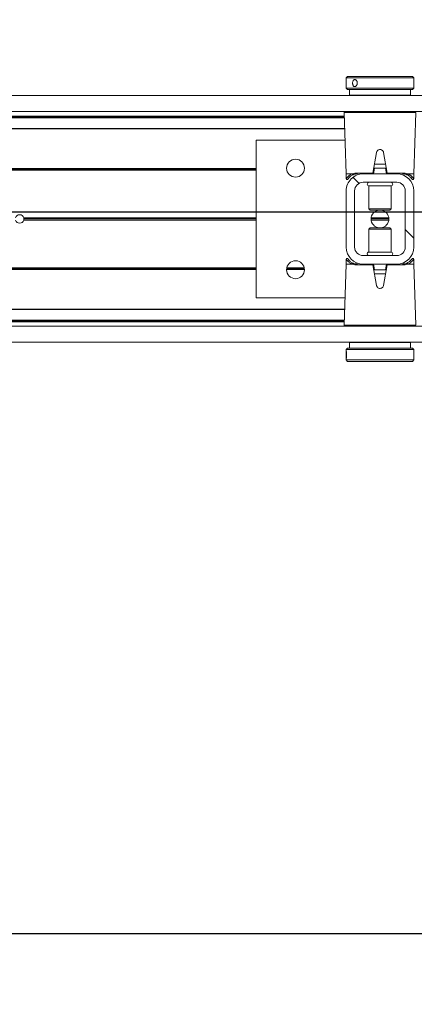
# Model space of a CAD drawing. Header units: feet. Extents: x 0 to 152726, y 0 to 59505.
# Tile 44 of 85: x 152361.468 to 152362.198, y 59279.416 to 59281.235. Entities that reach past the tile are written whole.
import ezdxf
from ezdxf import colors
from ezdxf.entities.mleader import LeaderData, LeaderLine
from ezdxf.math import Vec2, Vec3

# ---------------------------------------------------------------- set-up
doc = ezdxf.new("R2010")
doc.units = ezdxf.units.FT
doc.header["$LTSCALE"] = 0.1
doc.header["$MEASUREMENT"] = 0
doc.layers.add('BR_P_Rail_Object', color=251, linetype='Continuous', lineweight=30)
doc.layers.add('SC_Scratch7', color=252, linetype='Continuous', lineweight=0)
doc.layers.add('L-ANNO-NOTE', color=30, linetype='Continuous')
doc.styles.add('Arial', font='arial.ttf')

# ---------------------------------------------------------------- blocks, each defined once
blk = doc.blocks.new('HIGH ST SCREENWALL_2 PANEL PLAN_6')
at = {"layer": 'SC_Scratch7', "lineweight": 0, "extrusion": (0, 0, -1)}
h = blk.add_hatch(dxfattribs=at)
h.set_pattern_fill('ANSI32', color=256, scale=0.01, style=0, pattern_type=2)
h.set_pattern_definition([(135.001858, (13.82850665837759, -14.04061870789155), (0.2651559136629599, 0.2651731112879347), []), (135.001858, (13.65173031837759, -14.04062443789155), (0.2651559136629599, 0.2651731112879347), [])])
h.paths.add_polyline_path([(6.403655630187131, 0.08409236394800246), (6.403659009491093, -0.020074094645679, -0.4142135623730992), (6.372410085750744, -0.05132504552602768), (6.309910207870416, -0.05132707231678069, -0.414213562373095), (6.278659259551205, -0.02007814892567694), (6.278655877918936, 0.08408830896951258, -0.414213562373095), (6.309904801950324, 0.1153392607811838), (6.372404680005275, 0.1153412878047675, -0.414213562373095)])
h.paths.add_polyline_path([(6.294284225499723, -0.02007764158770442, 0.414213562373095), (6.309909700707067, -0.03570210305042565), (6.37240957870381, -0.03570007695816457, 0.414213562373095), (6.388034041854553, -0.02007460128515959), (6.388030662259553, 0.08409185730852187, 0.4142135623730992), (6.372405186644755, 0.09971631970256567), (6.309905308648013, 0.0997142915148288, 0.414213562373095), (6.294280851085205, 0.0840888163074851)])
at = {"layer": 'SC_Scratch7', "lineweight": 0}
for p, q in [((-6.403648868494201, 0.2925335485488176), (-6.403648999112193, 0.2885353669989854)), ((-6.401148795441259, 0.2950334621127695), (-6.403648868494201, 0.2925335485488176)), ((-6.403648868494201, 0.2925335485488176), (-6.27864912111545, 0.292529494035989)), ((-6.401148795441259, 0.2950334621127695), (-6.281149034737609, 0.2950295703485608)), ((-6.27864912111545, 0.292529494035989), (-6.281149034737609, 0.2950295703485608)), ((-6.278649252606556, 0.288464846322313), (-6.27864912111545, 0.292529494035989)), ((-6.403649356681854, 0.2774941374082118), (-6.403649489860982, 0.2734194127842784)), ((-6.403649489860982, 0.2734194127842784), (-6.401149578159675, 0.2709193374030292)), ((-6.403649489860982, 0.2734194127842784), (-6.278649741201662, 0.2734153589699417)), ((-6.403648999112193, 0.2885353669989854), (-6.403649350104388, 0.2776911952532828)), ((-6.281149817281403, 0.270915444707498), (-6.278649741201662, 0.2734153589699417)), ((-6.278649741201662, 0.2734153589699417), (-6.278649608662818, 0.2774898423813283)), ((-6.278649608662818, 0.2774898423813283), (-6.278649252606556, 0.288464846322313)), ((-8.3359377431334, 0.2595713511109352), (-4.346362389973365, 0.2594419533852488)), ((-6.401149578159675, 0.2709193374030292), (-6.281149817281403, 0.270915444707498)), ((-6.39739958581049, 0.2709192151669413), (-6.39739992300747, 0.260502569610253)), ((-6.284900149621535, 0.2604989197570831), (-6.39739992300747, 0.260502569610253)), ((-6.356775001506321, 0.2605012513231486), (-6.356775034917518, 0.2595071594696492)), ((-6.325525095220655, 0.2595061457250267), (-6.325525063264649, 0.2605002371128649)), ((-6.284900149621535, 0.2604989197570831), (-6.284899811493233, 0.2709155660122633)), ((-8.335938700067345, 0.2300714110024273), (-4.346363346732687, 0.2299420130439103)), ((-8.179689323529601, 0.2204799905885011), (-6.407156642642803, 0.2204225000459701)), ((-8.17842053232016, 0.2222122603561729), (-6.407217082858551, 0.2221548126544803)), ((-6.407096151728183, 0.2186886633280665), (-8.164064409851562, 0.2187456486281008)), ((-6.407124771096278, 0.2195088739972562), (-8.164064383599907, 0.2195658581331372)), ((-6.407437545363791, 0.2284739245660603), (-6.403490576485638, 0.1153422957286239)), ((-6.341151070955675, 0.2284717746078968), (-6.407437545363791, 0.2284739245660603)), ((-6.274864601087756, 0.2284696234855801), (-6.341151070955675, 0.2284717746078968)), ((-6.278818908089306, 0.1153382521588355), (-6.274864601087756, 0.2284696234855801)), ((-6.406397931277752, 0.1986755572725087), (-8.164065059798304, 0.1987325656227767)), ((-6.406426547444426, 0.1994957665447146), (-8.164065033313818, 0.1995527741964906)), ((-6.570318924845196, 0.1778475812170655), (-6.570328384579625, -0.1138185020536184)), ((-6.405671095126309, 0.177842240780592), (-6.570318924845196, 0.1778475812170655)), ((-6.347715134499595, 0.1547104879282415), (-6.35437919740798, 0.116923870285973)), ((-6.327930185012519, 0.1169230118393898), (-6.33459180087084, 0.1547100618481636)), ((-6.330777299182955, 0.1330728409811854), (-6.351531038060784, 0.1330735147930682)), ((-6.570320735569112, 0.1220143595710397), (-7.666881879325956, 0.1220499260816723)), ((-6.570320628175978, 0.1253476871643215), (-7.666825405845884, 0.1253832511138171)), ((-6.570320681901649, 0.1236810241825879), (-7.666673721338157, 0.1237165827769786)), ((-6.480867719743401, 0.1253447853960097), (-6.513940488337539, 0.1253458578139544)), ((-6.480994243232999, 0.1236781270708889), (-6.513814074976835, 0.1236791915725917)), ((-6.481293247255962, 0.1220114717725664), (-6.513515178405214, 0.1220125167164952)), ((-6.403490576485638, 0.1153422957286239), (-6.403490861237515, 0.1065799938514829)), ((-6.403490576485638, 0.1153422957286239), (-6.392603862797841, 0.1153419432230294)), ((-6.383945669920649, 0.1169248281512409), (-6.35437919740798, 0.116923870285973)), ((-6.309904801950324, 0.1153392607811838), (-6.372404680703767, 0.1153412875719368)), ((-6.351155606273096, 0.1257572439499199), (-6.352992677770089, 0.115340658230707)), ((-6.352094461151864, 0.1257572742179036), (-6.351155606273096, 0.1257572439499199)), ((-6.331153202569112, 0.1257565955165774), (-6.351155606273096, 0.1257572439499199)), ((-6.329316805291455, 0.1153398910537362), (-6.331153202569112, 0.1257565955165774)), ((-6.331153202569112, 0.1257565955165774), (-6.330214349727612, 0.1257565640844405)), ((-6.327930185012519, 0.1169230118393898), (-6.298363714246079, 0.1169220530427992)), ((-6.289705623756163, 0.1153386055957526), (-6.278818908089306, 0.1153382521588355)), ((-6.278819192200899, 0.1065759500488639), (-6.278818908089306, 0.1153382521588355)), ((-6.399535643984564, 0.1069223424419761), (-6.398932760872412, 0.1076428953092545)), ((-6.309905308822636, 0.09971429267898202), (-6.372405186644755, 0.09971631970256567)), ((-6.361572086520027, 0.09315430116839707), (-6.361573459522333, 0.05083811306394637)), ((-6.361556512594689, 0.09315430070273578), (-6.361572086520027, 0.09315430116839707)), ((-6.320738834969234, 0.09315297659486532), (-6.361556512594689, 0.09315430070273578)), ((-6.320740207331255, 0.05083678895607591), (-6.320738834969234, 0.09315297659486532)), ((-6.403655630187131, 0.08409236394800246), (-6.40365900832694, -0.02007409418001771)), ((-6.388030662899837, 0.08409185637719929), (-6.388034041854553, -0.02007460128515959)), ((-6.294284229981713, -0.02007764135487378), (-6.294280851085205, 0.0840888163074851)), ((-6.278659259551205, -0.02007814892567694), (-6.278655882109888, 0.08408830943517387)), ((-6.361573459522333, 0.05083811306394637), (-6.359201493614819, 0.04846599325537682)), ((-6.361557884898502, 0.05083811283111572), (-6.361573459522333, 0.05083811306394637)), ((-6.320740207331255, 0.05083678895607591), (-6.361557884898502, 0.05083811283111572)), ((-6.359187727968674, 0.04846599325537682), (-6.359201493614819, 0.04846599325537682)), ((-6.323112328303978, 0.04846482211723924), (-6.359187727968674, 0.04846599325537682)), ((-6.323112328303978, 0.04846482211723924), (-6.320740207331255, 0.05083678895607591)), ((-6.57032372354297, 0.02988995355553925), (-7.000304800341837, 0.02990389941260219)), ((-6.570323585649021, 0.0341391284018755), (-7.000304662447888, 0.03415307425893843)), ((-6.570323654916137, 0.03201454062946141), (-7.000010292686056, 0.03202847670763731)), ((-6.324615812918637, 0.03200657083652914), (-6.357699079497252, 0.03200764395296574)), ((-6.324752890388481, 0.02988198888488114), (-6.357562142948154, 0.02988305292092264)), ((-6.324752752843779, 0.0341311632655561), (-6.357562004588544, 0.0341322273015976)), ((-6.36157468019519, 0.01317742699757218), (-6.36157605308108, -0.02913876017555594)), ((-6.359202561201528, 0.01554939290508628), (-6.36157468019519, 0.01317742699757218)), ((-6.36157468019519, 0.01317742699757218), (-6.320741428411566, 0.01317610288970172)), ((-6.359202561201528, 0.01554939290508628), (-6.32311339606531, 0.01554822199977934)), ((-6.320741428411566, 0.01317610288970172), (-6.32311339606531, 0.01554822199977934)), ((-6.320742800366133, -0.0291400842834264), (-6.320741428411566, 0.01317610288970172)), ((-6.372409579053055, -0.03570007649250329), (-6.309909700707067, -0.03570210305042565)), ((-6.36157605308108, -0.02913876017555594), (-6.320742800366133, -0.0291400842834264)), ((-6.403495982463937, -0.05132403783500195), (-6.407450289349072, -0.1644554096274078)), ((-6.403495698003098, -0.04256173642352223), (-6.403495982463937, -0.05132403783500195)), ((-6.392609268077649, -0.05132439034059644), (-6.403495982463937, -0.05132403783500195)), ((-6.35438470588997, -0.05290879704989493), (-6.383951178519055, -0.05290783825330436)), ((-6.372410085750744, -0.05132504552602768), (-6.309910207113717, -0.05132707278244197)), ((-6.347723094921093, -0.09069584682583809), (-6.35438470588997, -0.05290879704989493)), ((-6.352998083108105, -0.05132567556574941), (-6.351161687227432, -0.06174238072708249)), ((-6.327935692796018, -0.05290965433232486), (-6.334599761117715, -0.09069627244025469)), ((-6.331159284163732, -0.061743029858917), (-6.329322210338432, -0.05132644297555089)), ((-6.298369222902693, -0.05291061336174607), (-6.327935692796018, -0.05290965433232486)), ((-6.278824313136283, -0.05132808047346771), (-6.289711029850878, -0.05132772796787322)), ((-6.282779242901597, -0.04290812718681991), (-6.283382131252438, -0.04362868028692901)), ((-6.278824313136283, -0.05132808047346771), (-6.278824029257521, -0.04256577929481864)), ((-6.274877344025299, -0.1644597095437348), (-6.278824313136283, -0.05132808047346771)), ((-6.57032657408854, -0.05798527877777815), (-7.666887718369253, -0.05794971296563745)), ((-6.570326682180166, -0.06131860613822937), (-7.666831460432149, -0.06128304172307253)), ((-6.570326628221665, -0.05965194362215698), (-7.666679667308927, -0.05961638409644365)), ((-6.351161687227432, -0.06174238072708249), (-6.352100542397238, -0.06174235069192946)), ((-6.351537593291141, -0.06905862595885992), (-6.33078385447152, -0.06905929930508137)), ((-6.351161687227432, -0.06174238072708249), (-6.331159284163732, -0.061743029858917)), ((-6.330220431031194, -0.06174306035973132), (-6.331159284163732, -0.061743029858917)), ((-6.570328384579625, -0.1138185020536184), (-6.405680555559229, -0.1138238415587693)), ((-6.406432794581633, -0.1353451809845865), (-8.16407589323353, -0.135288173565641)), ((-6.406408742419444, -0.1346571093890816), (-8.164075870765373, -0.1346001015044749)), ((-8.179701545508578, -0.1563465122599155), (-6.407168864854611, -0.1564040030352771)), ((-8.178432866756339, -0.1580788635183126), (-6.407229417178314, -0.1581363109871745)), ((-6.407136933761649, -0.1554903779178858), (-8.164076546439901, -0.1554333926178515)), ((-6.407112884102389, -0.1548023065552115), (-8.164076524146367, -0.154745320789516)), ((-8.335951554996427, -0.1662611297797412), (-4.346376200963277, -0.1663905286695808)), ((-6.407450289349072, -0.1644554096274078), (-6.274877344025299, -0.1644597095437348)), ((-6.276516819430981, -0.1661573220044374), (-6.405810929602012, -0.1661531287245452)), ((-6.356788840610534, -0.1661547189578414), (-6.356788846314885, -0.1663253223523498)), ((-6.325538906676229, -0.1663263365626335), (-6.325538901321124, -0.1661557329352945)), ((-8.335952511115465, -0.1957610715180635), (-4.346377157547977, -0.1958904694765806)), ((-6.397414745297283, -0.1964847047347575), (-6.397415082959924, -0.2069013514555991)), ((-6.397414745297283, -0.1964847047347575), (-6.284914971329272, -0.1964883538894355)), ((-6.356789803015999, -0.1958252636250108), (-6.356789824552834, -0.1964860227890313)), ((-6.325539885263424, -0.1964870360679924), (-6.325539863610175, -0.195826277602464)), ((-6.284915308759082, -0.2069049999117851), (-6.284914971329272, -0.1964883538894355)), ((-6.403665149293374, -0.2094011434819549), (-6.403665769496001, -0.2285152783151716)), ((-6.401165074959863, -0.2069012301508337), (-6.403665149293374, -0.2094011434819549)), ((-6.387773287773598, -0.209401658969), (-6.403665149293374, -0.2094011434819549)), ((-6.385908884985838, -0.2069017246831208), (-6.401165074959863, -0.2069012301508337)), ((-6.278665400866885, -0.2094051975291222), (-6.387773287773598, -0.209401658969)), ((-6.281165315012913, -0.2069051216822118), (-6.385908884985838, -0.2069017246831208)), ((-6.278665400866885, -0.2094051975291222), (-6.281165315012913, -0.2069051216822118)), ((-6.278666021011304, -0.2285193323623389), (-6.278665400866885, -0.2094051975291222)), ((-6.403665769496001, -0.2285152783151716), (-6.401165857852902, -0.2310153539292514)), ((-6.387773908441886, -0.2285157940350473), (-6.403665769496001, -0.2285152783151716)), ((-6.385909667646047, -0.2310158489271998), (-6.401165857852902, -0.2310153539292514)), ((-6.278666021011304, -0.2285193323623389), (-6.387773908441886, -0.2285157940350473)), ((-6.281166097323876, -0.2310192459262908), (-6.385909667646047, -0.2310158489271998)), ((-6.281166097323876, -0.2310192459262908), (-6.278666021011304, -0.2285193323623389))]:
    blk.add_line(p, q, dxfattribs=at)
at = {"layer": 'SC_Scratch7', "lineweight": 0, "extrusion": (0, 0, -1)}
for centre, radius in [((6.497404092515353, 0.1257619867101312), 0.01654163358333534), ((6.497410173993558, -0.06173763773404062), 0.01654163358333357)]:
    blk.add_circle(centre, radius, dxfattribs=at)
at = {"layer": 'SC_Scratch7', "lineweight": 0}
for centre, radius, start, end in [((-6.405798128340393, 0.228531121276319), 0.001640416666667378, 115.734717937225, 181.9981416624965), ((-6.372405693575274, 0.08409135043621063), 0.03124993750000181, 89.9981416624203, 179.9981416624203), ((-6.38251940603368, 0.1167468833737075), 0.001437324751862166, 172.888278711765, 257.8741882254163), ((-6.309905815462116, 0.0840893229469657), 0.03124993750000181, 359.9981416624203, 89.9981416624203), ((-6.299789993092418, 0.1167441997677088), 0.001437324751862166, 282.1220950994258, 7.108004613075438), ((-6.372405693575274, 0.08409135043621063), 0.01562496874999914, 89.9981416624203, 179.9981416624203), ((-6.361571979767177, 0.09643513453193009), 0.003280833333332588, 89.99814166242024, 269.9981416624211), ((-6.320738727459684, 0.09643380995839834), 0.003280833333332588, 269.9981416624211, 89.99814166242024), ((-6.309905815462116, 0.0840893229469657), 0.0156249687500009, 359.9981416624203, 89.9981416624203), ((-7.007822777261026, 0.03202873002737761), 0.0078124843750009, 15.7783413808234, 164.2179419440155), ((-6.341157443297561, 0.03200710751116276), 0.01654163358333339, 95.75174432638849, 264.2445389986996), ((-6.341157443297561, 0.03200710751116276), 0.01654163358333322, 275.7517443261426, 84.24453899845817), ((-7.007822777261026, 0.03202873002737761), 0.0078124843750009, 195.7783413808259, 344.217941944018), ((-7.007822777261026, 0.03202873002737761), 0.007812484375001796, 344.217941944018, 359.9981416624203), ((-7.007822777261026, 0.03202873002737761), 0.007812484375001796, 359.9981416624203, 15.7783413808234), ((-6.372409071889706, -0.02007510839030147), 0.03124993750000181, 179.9981416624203, 269.9981416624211), ((-6.372409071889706, -0.02007510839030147), 0.01562496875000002, 179.9981416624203, 269.9981416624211), ((-6.361576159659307, -0.03241959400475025), 0.00328083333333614, 89.99814166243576, 269.9981416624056), ((-6.320742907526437, -0.03242091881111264), 0.00328083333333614, 269.9981416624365, 89.99814166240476), ((-6.309909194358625, -0.02007713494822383), 0.03124993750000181, 269.9981416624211, 359.9981416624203), ((-6.309909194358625, -0.02007713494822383), 0.0156249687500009, 269.9981416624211, 359.9981416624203), ((-6.382524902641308, -0.0527299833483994), 0.00143732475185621, 102.1220950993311, 187.1080046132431), ((-6.299795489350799, -0.05273266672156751), 0.001437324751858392, 352.8882787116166, 77.8741882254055), ((-6.405810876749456, -0.1645127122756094), 0.00164041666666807, 177.9981416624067, 269.9981416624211)]:
    blk.add_arc(centre, radius, start, end, dxfattribs=at)
for points, knots in [([(-6.403568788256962, 0.2829764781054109), (-6.403572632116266, 0.2837063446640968), (-6.403580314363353, 0.2851659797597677), (-6.403627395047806, 0.2871101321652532), (-6.403658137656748, 0.2885934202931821), (-6.403633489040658, 0.2894459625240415), (-6.403527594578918, 0.2895684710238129), (-6.403349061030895, 0.2889520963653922), (-6.403138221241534, 0.2876678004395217), (-6.402954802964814, 0.2858533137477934), (-6.402857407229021, 0.2837120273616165), (-6.402878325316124, 0.2814922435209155), (-6.403009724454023, 0.2794431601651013), (-6.403209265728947, 0.2777872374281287), (-6.403416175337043, 0.2767111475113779), (-6.403573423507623, 0.2763418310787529), (-6.403650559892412, 0.2767182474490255), (-6.403652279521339, 0.2777939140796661), (-6.403611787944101, 0.2794518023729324), (-6.403574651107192, 0.2812811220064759), (-6.403570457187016, 0.2824946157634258), (-6.403568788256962, 0.2829764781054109)], [0, 0, 0, 0, 0.05349003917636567, 0.1069730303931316, 0.1606387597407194, 0.2144249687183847, 0.2680134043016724, 0.3213959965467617, 0.3748823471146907, 0.428621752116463, 0.4823711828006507, 0.5358682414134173, 0.5892453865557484, 0.642821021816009, 0.6966044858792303, 0.7502816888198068, 0.8037058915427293, 0.857123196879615, 0.9107890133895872, 0.9645754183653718, 1, 1, 1, 1]), ([(-6.278656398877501, 0.2774898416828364), (-6.278654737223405, 0.2776106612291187), (-6.278648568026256, 0.2780594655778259), (-6.278689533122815, 0.2794668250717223), (-6.278726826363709, 0.2814907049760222), (-6.278733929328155, 0.2837263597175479), (-6.27870360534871, 0.2858388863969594), (-6.278657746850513, 0.2875301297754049), (-6.27865550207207, 0.2881909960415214), (-6.278654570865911, 0.2884648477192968)], [0, 0, 0, 0, 0.06072773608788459, 0.2255858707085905, 0.390818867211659, 0.5554446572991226, 0.7194280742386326, 0.8837361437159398, 1, 1, 1, 1]), ([(-6.33459180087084, 0.1547100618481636), (-6.3347948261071, 0.1554359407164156), (-6.335200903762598, 0.1568878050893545), (-6.336679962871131, 0.1586527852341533), (-6.338612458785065, 0.1598525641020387), (-6.340843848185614, 0.1603359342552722), (-6.343094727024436, 0.1600580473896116), (-6.345126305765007, 0.1590586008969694), (-6.346714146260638, 0.1574442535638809), (-6.34747414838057, 0.1558697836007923), (-6.34767084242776, 0.1549235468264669), (-6.347715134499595, 0.1547104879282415)], [0, 0, 0, 0, 0.1209405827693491, 0.2418986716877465, 0.3631789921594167, 0.4839141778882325, 0.6036428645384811, 0.7231756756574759, 0.8435617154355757, 0.9647756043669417, 1, 1, 1, 1]), ([(-6.403413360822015, 0.1065783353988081), (-6.403438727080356, 0.10654167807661), (-6.403782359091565, 0.1060450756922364), (-6.402468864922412, 0.1081005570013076), (-6.399618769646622, 0.1112171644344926), (-6.39602245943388, 0.1138677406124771), (-6.393333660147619, 0.1150272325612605), (-6.392603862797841, 0.1153419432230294)], [0, 0, 0, 0, 0.02419217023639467, 0.3277420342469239, 0.606783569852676, 0.8932725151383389, 1, 1, 1, 1]), ([(-6.39056883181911, 0.1138477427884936), (-6.391250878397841, 0.1135474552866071), (-6.393679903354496, 0.1124780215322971), (-6.396951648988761, 0.1100133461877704), (-6.39954080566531, 0.1071082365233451), (-6.400725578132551, 0.105200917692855), (-6.400405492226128, 0.1056764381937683), (-6.400376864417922, 0.1057189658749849)], [0, 0, 0, 0, 0.1078427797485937, 0.3840685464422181, 0.6668848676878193, 0.9702082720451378, 1, 1, 1, 1]), ([(-6.392603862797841, 0.1153419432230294), (-6.392595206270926, 0.1153417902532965), (-6.392580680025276, 0.1153415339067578), (-6.392562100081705, 0.115339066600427), (-6.392549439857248, 0.1153358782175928), (-6.392539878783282, 0.1153318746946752), (-6.392533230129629, 0.1153274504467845), (-6.392529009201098, 0.1153220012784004), (-6.392527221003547, 0.1153181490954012), (-6.392526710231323, 0.1153155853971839), (-6.392526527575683, 0.1153146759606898)], [0, 0, 0, 0, 0.3215596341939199, 0.5397412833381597, 0.6888517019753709, 0.79191255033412, 0.9005355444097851, 0.9440219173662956, 0.9801240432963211, 1, 1, 1, 1]), ([(-6.392526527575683, 0.1153146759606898), (-6.39250311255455, 0.115323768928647), (-6.392192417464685, 0.1154444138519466), (-6.389706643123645, 0.1163686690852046), (-6.386644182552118, 0.1166643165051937), (-6.383945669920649, 0.1169248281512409)], [0, 0, 0, 0, 0.009594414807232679, 0.1272952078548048, 1, 1, 1, 1]), ([(-6.392526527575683, 0.1153146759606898), (-6.392483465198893, 0.1151354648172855), (-6.392397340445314, 0.1147770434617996), (-6.392090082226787, 0.1143079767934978), (-6.391690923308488, 0.1139583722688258), (-6.391231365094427, 0.1137676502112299), (-6.390892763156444, 0.1137615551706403), (-6.390677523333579, 0.1138085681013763), (-6.39061053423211, 0.11383271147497), (-6.39056883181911, 0.1138477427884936)], [0, 0, 0, 0, 0.1824633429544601, 0.3649266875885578, 0.5473901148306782, 0.7298544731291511, 0.9123202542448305, 0.9454189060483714, 1, 1, 1, 1]), ([(-6.382821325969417, 0.1153416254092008), (-6.385267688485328, 0.1150999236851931), (-6.38807475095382, 0.1148225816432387), (-6.390284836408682, 0.1139587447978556), (-6.39056883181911, 0.1138477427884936)], [0, 0, 0, 0, 0.8715029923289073, 1, 1, 1, 1]), ([(-6.35437919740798, 0.116923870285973), (-6.354412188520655, 0.1167367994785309), (-6.354478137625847, 0.1163628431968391), (-6.354563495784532, 0.1158788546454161), (-6.354626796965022, 0.1155199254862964), (-6.354655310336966, 0.1153582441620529), (-6.354657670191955, 0.1153448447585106), (-6.354658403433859, 0.1153407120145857)], [0, 0, 0, 0, 0.2211044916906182, 0.4419883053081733, 0.6682230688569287, 0.8976805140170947, 1, 1, 1, 1]), ([(-6.352094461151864, 0.1257572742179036), (-6.352198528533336, 0.1257620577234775), (-6.352407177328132, 0.1257716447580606), (-6.352609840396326, 0.1258829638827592), (-6.352705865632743, 0.1260797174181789), (-6.352714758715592, 0.1263307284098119), (-6.352683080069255, 0.1265312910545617), (-6.352668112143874, 0.1266260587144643)], [0, 0, 0, 0, 0.2090964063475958, 0.4192230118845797, 0.614313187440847, 0.8177607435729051, 1, 1, 1, 1]), ([(-6.329640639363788, 0.1266253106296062), (-6.329620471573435, 0.1264917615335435), (-6.329579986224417, 0.1262236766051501), (-6.329641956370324, 0.1259404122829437), (-6.329838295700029, 0.1257934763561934), (-6.330051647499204, 0.1257588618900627), (-6.330182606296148, 0.1257570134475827), (-6.330214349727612, 0.1257565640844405)], [0, 0, 0, 0, 0.2596090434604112, 0.5211299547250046, 0.7440978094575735, 0.9379679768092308, 1, 1, 1, 1]), ([(-6.327651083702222, 0.1153398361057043), (-6.327654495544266, 0.1153591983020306), (-6.327661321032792, 0.1153979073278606), (-6.327713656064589, 0.115694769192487), (-6.32779069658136, 0.1161317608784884), (-6.327868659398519, 0.1165740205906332), (-6.327916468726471, 0.116845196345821), (-6.327930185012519, 0.1169230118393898)], [0, 0, 0, 0, 0.2253311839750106, 0.4504917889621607, 0.6794496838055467, 0.9080175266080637, 1, 1, 1, 1]), ([(-6.291740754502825, 0.1138445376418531), (-6.292024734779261, 0.1139555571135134), (-6.294234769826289, 0.1148195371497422), (-6.297041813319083, 0.1150970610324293), (-6.299488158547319, 0.1153389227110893)], [0, 0, 0, 0, 0.1284970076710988, 1, 1, 1, 1]), ([(-6.298363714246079, 0.1169220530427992), (-6.295665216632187, 0.116661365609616), (-6.292602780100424, 0.1163655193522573), (-6.290117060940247, 0.1154411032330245), (-6.28980637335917, 0.1153204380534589), (-6.289782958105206, 0.1153113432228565)], [0, 0, 0, 0, 0.8727047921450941, 0.9904055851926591, 1, 1, 1, 1]), ([(-6.289782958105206, 0.1153113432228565), (-6.289826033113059, 0.11513213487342), (-6.289912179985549, 0.1147737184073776), (-6.290219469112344, 0.1143046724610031), (-6.290618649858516, 0.1139550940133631), (-6.291078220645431, 0.1137644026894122), (-6.291416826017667, 0.1137583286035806), (-6.291632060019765, 0.1138053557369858), (-6.291699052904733, 0.1138295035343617), (-6.291740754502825, 0.1138445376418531)], [0, 0, 0, 0, 0.1824633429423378, 0.3649266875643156, 0.5473901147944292, 0.7298544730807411, 0.9123202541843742, 0.9454189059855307, 1, 1, 1, 1]), ([(-6.282897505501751, 0.1070951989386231), (-6.282426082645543, 0.1064074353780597), (-6.28145741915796, 0.1049942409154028), (-6.282298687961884, 0.1063706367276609), (-6.284313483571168, 0.1088959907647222), (-6.28721349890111, 0.1116084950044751), (-6.290190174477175, 0.1130786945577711), (-6.291740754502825, 0.1138445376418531)], [0, 0, 0, 0, 0.216466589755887, 0.4447885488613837, 0.6224134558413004, 0.8033112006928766, 1, 1, 1, 1]), ([(-6.289782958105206, 0.1153113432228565), (-6.289782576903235, 0.1153129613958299), (-6.289781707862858, 0.1153166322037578), (-6.289778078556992, 0.1153221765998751), (-6.289766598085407, 0.1153315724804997), (-6.289741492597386, 0.1153374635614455), (-6.289719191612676, 0.1153381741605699), (-6.289705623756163, 0.1153386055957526)], [0, 0, 0, 0, 0.03580645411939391, 0.08120784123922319, 0.1683558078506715, 0.4940119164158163, 1, 1, 1, 1]), ([(-6.289705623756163, 0.1153386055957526), (-6.288013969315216, 0.1145189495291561), (-6.284789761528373, 0.1129567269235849), (-6.281602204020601, 0.1100966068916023), (-6.279292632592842, 0.1072535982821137), (-6.279034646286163, 0.1068109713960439), (-6.27889670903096, 0.106574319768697)], [0, 0, 0, 0, 0.2571529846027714, 0.490121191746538, 0.7273915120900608, 1, 1, 1, 1]), ([(-6.403475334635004, 0.1065780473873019), (-6.403480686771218, 0.1064649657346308), (-6.403494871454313, 0.106165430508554), (-6.403328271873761, 0.1056881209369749), (-6.402974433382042, 0.1052231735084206), (-6.402476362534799, 0.1049141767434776), (-6.401949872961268, 0.1048040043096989), (-6.401491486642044, 0.1048486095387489), (-6.4011344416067, 0.104977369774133), (-6.400868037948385, 0.1051430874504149), (-6.400686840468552, 0.1053038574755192), (-6.400578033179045, 0.1054292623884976), (-6.400528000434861, 0.1054954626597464), (-6.400502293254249, 0.1055315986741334), (-6.400480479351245, 0.1055637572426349), (-6.400455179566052, 0.1056029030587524), (-6.400426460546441, 0.1056501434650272), (-6.40027981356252, 0.105873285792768), (-6.399973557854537, 0.1064075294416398), (-6.399451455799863, 0.1070398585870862), (-6.399365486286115, 0.1071439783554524)], [0, 0, 0, 0, 0.02130453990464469, 0.05643219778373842, 0.0926456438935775, 0.1300030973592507, 0.164520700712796, 0.1924100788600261, 0.2159615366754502, 0.2356471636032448, 0.2513168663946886, 0.2619547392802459, 0.2675243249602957, 0.2724181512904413, 0.2795765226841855, 0.2941373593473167, 0.340066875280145, 0.5236046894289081, 0.9215570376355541, 1, 1, 1, 1]), ([(-6.282906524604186, 0.1070875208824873), (-6.282686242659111, 0.1067990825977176), (-6.282098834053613, 0.1060299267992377), (-6.281926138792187, 0.1057082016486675), (-6.281852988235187, 0.1055976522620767), (-6.281838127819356, 0.1055709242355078), (-6.281782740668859, 0.1054922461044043), (-6.281718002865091, 0.1054072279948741), (-6.281575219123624, 0.1052494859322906), (-6.281315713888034, 0.1050456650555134), (-6.280883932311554, 0.10484614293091), (-6.280314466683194, 0.1047903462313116), (-6.279721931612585, 0.1049575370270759), (-6.279258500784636, 0.1053002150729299), (-6.278966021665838, 0.1057290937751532), (-6.278839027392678, 0.1061435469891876), (-6.278806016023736, 0.1064261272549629), (-6.278825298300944, 0.1065632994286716), (-6.278828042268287, 0.1065828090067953)], [0, 0, 0, 0, 0.239494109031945, 0.6386401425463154, 0.690387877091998, 0.7194794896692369, 0.7258785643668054, 0.7320686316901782, 0.746010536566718, 0.7666494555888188, 0.7961242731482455, 0.8367373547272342, 0.8745890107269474, 0.912743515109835, 0.945910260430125, 0.9731441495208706, 0.9961802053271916, 1, 1, 1, 1]), ([(-6.399408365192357, -0.04307330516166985), (-6.399628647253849, -0.04278486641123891), (-6.400216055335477, -0.04201571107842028), (-6.400388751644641, -0.04169398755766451), (-6.400461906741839, -0.04158343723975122), (-6.40047676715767, -0.0415567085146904), (-6.400532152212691, -0.04147803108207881), (-6.400596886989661, -0.04139301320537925), (-6.400739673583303, -0.04123527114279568), (-6.400999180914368, -0.04103144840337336), (-6.401430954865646, -0.04083192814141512), (-6.402000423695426, -0.0407761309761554), (-6.402592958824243, -0.04094332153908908), (-6.403056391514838, -0.04128599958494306), (-6.40334887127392, -0.041714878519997), (-6.403475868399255, -0.04212933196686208), (-6.403508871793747, -0.04241191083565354), (-6.403489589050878, -0.04254908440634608), (-6.403486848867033, -0.0425685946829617)], [0, 0, 0, 0, 0.239494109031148, 0.6386401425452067, 0.6903878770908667, 0.7194794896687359, 0.7258785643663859, 0.7320686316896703, 0.746010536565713, 0.7666494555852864, 0.7961242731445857, 0.8367373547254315, 0.8745890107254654, 0.9127435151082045, 0.9459102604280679, 0.9731441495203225, 0.9961802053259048, 1, 1, 1, 1]), ([(-6.392609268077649, -0.05132439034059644), (-6.394300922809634, -0.05050473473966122), (-6.397525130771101, -0.04894251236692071), (-6.400712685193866, -0.04608239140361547), (-6.40302225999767, -0.04323938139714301), (-6.403280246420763, -0.04279675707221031), (-6.40341817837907, -0.0425601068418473)], [0, 0, 0, 0, 0.2571529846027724, 0.4901211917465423, 0.7273915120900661, 1, 1, 1, 1]), ([(-6.399417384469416, -0.04308098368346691), (-6.399888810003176, -0.04239322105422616), (-6.400857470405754, -0.0409800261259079), (-6.400016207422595, -0.04235642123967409), (-6.398001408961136, -0.04488177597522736), (-6.395101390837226, -0.04759427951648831), (-6.392124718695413, -0.04906447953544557), (-6.390574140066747, -0.04983032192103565)], [0, 0, 0, 0, 0.2164665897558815, 0.4447885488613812, 0.6224134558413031, 0.8033112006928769, 1, 1, 1, 1]), ([(-6.39253193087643, -0.05129712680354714), (-6.39253231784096, -0.05129874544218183), (-6.392533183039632, -0.0513024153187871), (-6.392536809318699, -0.05130795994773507), (-6.392548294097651, -0.0513173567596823), (-6.392573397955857, -0.0513232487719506), (-6.392595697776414, -0.05132395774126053), (-6.392609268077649, -0.05132439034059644)], [0, 0, 0, 0, 0.03580645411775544, 0.08120784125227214, 0.1683558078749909, 0.4940119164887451, 1, 1, 1, 1]), ([(-6.39253193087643, -0.05129712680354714), (-6.392488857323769, -0.05111791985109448), (-6.39240270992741, -0.0507595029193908), (-6.392095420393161, -0.05029045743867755), (-6.391696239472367, -0.04994087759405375), (-6.391236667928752, -0.04975018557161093), (-6.390898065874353, -0.0497441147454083), (-6.39068283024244, -0.04979114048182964), (-6.390615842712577, -0.04981528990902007), (-6.390574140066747, -0.04983032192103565)], [0, 0, 0, 0, 0.1824633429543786, 0.3649266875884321, 0.5473901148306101, 0.729854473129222, 0.9123202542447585, 0.9454189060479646, 1, 1, 1, 1]), ([(-6.383951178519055, -0.05290783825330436), (-6.386649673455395, -0.05264715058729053), (-6.389712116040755, -0.05235130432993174), (-6.392197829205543, -0.05142688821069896), (-6.392508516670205, -0.05130622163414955), (-6.39253193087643, -0.05129712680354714)], [0, 0, 0, 0, 0.8727047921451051, 0.9904055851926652, 1, 1, 1, 1]), ([(-6.390574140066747, -0.04983032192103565), (-6.390290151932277, -0.04994134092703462), (-6.38808012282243, -0.05080532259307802), (-6.385273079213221, -0.05108284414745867), (-6.382826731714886, -0.05132470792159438)], [0, 0, 0, 0, 0.1284970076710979, 1, 1, 1, 1]), ([(-6.354663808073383, -0.05132562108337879), (-6.354660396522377, -0.0513449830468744), (-6.354653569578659, -0.05138369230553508), (-6.354601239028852, -0.0516805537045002), (-6.354524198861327, -0.05211754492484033), (-6.354446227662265, -0.05255980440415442), (-6.354398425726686, -0.05283098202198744), (-6.35438470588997, -0.05290879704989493)], [0, 0, 0, 0, 0.2253311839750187, 0.4504917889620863, 0.6794496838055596, 0.9080175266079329, 1, 1, 1, 1]), ([(-6.327935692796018, -0.05290965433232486), (-6.327902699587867, -0.05272258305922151), (-6.327836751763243, -0.052348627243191), (-6.327751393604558, -0.05186464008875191), (-6.327688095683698, -0.05150570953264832), (-6.327659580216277, -0.05134402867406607), (-6.327657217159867, -0.05133062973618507), (-6.327656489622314, -0.05132649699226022)], [0, 0, 0, 0, 0.221104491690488, 0.441988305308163, 0.6682230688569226, 0.8976805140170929, 1, 1, 1, 1]), ([(-6.29949356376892, -0.05132741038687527), (-6.297047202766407, -0.0510857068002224), (-6.294240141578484, -0.05080836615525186), (-6.292030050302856, -0.04994452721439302), (-6.291746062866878, -0.04983352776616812)], [0, 0, 0, 0, 0.8715029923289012, 1, 1, 1, 1]), ([(-6.289788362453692, -0.05130045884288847), (-6.289811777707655, -0.05130955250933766), (-6.290122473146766, -0.05143019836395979), (-6.292608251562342, -0.0523544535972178), (-6.295670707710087, -0.05265010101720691), (-6.298369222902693, -0.05291061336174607)], [0, 0, 0, 0, 0.009594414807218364, 0.1272952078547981, 1, 1, 1, 1]), ([(-6.291746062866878, -0.04983352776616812), (-6.291064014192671, -0.04953324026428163), (-6.288634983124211, -0.04846380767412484), (-6.285363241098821, -0.04599913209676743), (-6.282774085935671, -0.04309402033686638), (-6.281589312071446, -0.04118670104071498), (-6.281909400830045, -0.0416622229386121), (-6.281938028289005, -0.04170475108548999)], [0, 0, 0, 0, 0.107842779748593, 0.3840685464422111, 0.666884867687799, 0.9702082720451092, 1, 1, 1, 1]), ([(-6.289788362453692, -0.05130045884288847), (-6.289831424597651, -0.05112124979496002), (-6.28991754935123, -0.0507628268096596), (-6.290224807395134, -0.05029376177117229), (-6.290623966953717, -0.0499441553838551), (-6.291083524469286, -0.04975343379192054), (-6.29142212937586, -0.04974734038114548), (-6.291637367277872, -0.04979435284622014), (-6.291704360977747, -0.0498184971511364), (-6.291746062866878, -0.04983352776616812)], [0, 0, 0, 0, 0.1824633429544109, 0.3649266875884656, 0.5473901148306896, 0.7298544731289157, 0.9123202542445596, 0.9454189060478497, 1, 1, 1, 1]), ([(-6.289711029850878, -0.05132772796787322), (-6.289719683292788, -0.05132757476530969), (-6.289734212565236, -0.05132731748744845), (-6.289752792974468, -0.05132485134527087), (-6.289765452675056, -0.05132166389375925), (-6.289775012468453, -0.05131765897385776), (-6.289781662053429, -0.05131323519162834), (-6.289785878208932, -0.05130778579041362), (-6.289787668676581, -0.05130393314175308), (-6.289788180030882, -0.05130137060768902), (-6.289788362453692, -0.05130045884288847)], [0, 0, 0, 0, 0.3215596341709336, 0.5397412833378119, 0.6888517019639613, 0.7919125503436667, 0.9005355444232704, 0.9440219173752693, 0.9801240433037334, 1, 1, 1, 1]), ([(-6.278901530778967, -0.04256411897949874), (-6.278876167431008, -0.04252746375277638), (-6.278532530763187, -0.04203085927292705), (-6.279846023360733, -0.04408634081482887), (-6.282696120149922, -0.04720294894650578), (-6.286292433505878, -0.04985352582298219), (-6.288981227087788, -0.0510130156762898), (-6.289711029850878, -0.05132772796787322)], [0, 0, 0, 0, 0.02419217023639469, 0.3277420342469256, 0.6067835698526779, 0.8932725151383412, 1, 1, 1, 1]), ([(-6.278839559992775, -0.04256383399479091), (-6.278834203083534, -0.04245075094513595), (-6.278820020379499, -0.04215121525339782), (-6.278986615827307, -0.04167390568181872), (-6.279340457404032, -0.04120895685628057), (-6.279838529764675, -0.04089996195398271), (-6.280365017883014, -0.04078978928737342), (-6.280823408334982, -0.0408343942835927), (-6.281180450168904, -0.0409631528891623), (-6.281446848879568, -0.0411288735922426), (-6.281628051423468, -0.04128964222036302), (-6.281736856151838, -0.04141504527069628), (-6.281786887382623, -0.04148124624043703), (-6.281812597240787, -0.04151738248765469), (-6.281834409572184, -0.04154954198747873), (-6.281859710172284, -0.0415886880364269), (-6.281888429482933, -0.04163592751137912), (-6.282035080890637, -0.04185906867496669), (-6.282341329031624, -0.04239331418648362), (-6.282863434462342, -0.04302564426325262), (-6.282949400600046, -0.0431297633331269)], [0, 0, 0, 0, 0.02130453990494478, 0.05643219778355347, 0.09264564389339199, 0.1300030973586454, 0.1645207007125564, 0.1924100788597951, 0.215961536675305, 0.2356471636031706, 0.2513168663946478, 0.2619547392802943, 0.2675243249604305, 0.2724181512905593, 0.279576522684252, 0.2941373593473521, 0.3400668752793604, 0.5236046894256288, 0.9215570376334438, 1, 1, 1, 1]), ([(-6.352674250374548, -0.0626110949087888), (-6.352694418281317, -0.06247754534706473), (-6.352734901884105, -0.06220945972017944), (-6.352672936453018, -0.06192619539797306), (-6.352476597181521, -0.06177926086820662), (-6.352263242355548, -0.06174464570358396), (-6.352132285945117, -0.06174279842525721), (-6.352100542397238, -0.06174235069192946)], [0, 0, 0, 0, 0.2596090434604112, 0.5211299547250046, 0.7440978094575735, 0.9379679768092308, 1, 1, 1, 1]), ([(-6.330220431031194, -0.06174306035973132), (-6.330116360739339, -0.06174784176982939), (-6.32990771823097, -0.06175742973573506), (-6.329705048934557, -0.06186874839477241), (-6.329609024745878, -0.06206550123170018), (-6.329600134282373, -0.06231651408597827), (-6.329631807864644, -0.06251707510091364), (-6.329646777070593, -0.06261184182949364)], [0, 0, 0, 0, 0.2090964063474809, 0.41922301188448, 0.614313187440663, 0.8177607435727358, 1, 1, 1, 1]), ([(-6.334599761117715, -0.09069627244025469), (-6.334802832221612, -0.0914221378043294), (-6.335209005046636, -0.09287397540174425), (-6.336688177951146, -0.09463886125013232), (-6.338620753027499, -0.09583851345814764), (-6.340852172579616, -0.09632173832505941), (-6.34310303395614, -0.0960437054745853), (-6.345134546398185, -0.09504412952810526), (-6.346722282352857, -0.09342967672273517), (-6.347482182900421, -0.0918551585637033), (-6.347678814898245, -0.09090890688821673), (-6.347723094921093, -0.09069584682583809)], [0, 0, 0, 0, 0.1209405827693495, 0.2418986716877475, 0.3631789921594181, 0.4839141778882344, 0.6036428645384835, 0.7231756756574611, 0.843561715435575, 0.9647756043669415, 1, 1, 1, 1]), ([(-6.387773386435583, -0.2124483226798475), (-6.387281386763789, -0.2125199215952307), (-6.386297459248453, -0.2126631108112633), (-6.384922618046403, -0.2137786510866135), (-6.3838454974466, -0.2154245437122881), (-6.38321315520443, -0.217485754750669), (-6.383121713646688, -0.2197070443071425), (-6.38358065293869, -0.2218397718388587), (-6.384521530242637, -0.2236500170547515), (-6.38581573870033, -0.2249379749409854), (-6.387290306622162, -0.2255528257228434), (-6.388758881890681, -0.2254245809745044), (-6.390060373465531, -0.2245733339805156), (-6.391073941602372, -0.2230929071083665), (-6.391714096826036, -0.2211434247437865), (-6.391930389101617, -0.2189470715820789), (-6.39170971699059, -0.2167584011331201), (-6.391069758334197, -0.2148153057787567), (-6.39005420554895, -0.2133439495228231), (-6.388894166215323, -0.2125602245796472), (-6.388091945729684, -0.212480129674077), (-6.387773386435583, -0.2124483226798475)], [0, 0, 0, 0, 0.05349092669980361, 0.1069749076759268, 0.1606395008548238, 0.2144261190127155, 0.2680150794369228, 0.3213949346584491, 0.3748804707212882, 0.4286210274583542, 0.4823693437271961, 0.5358670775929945, 0.5892470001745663, 0.6428222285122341, 0.696605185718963, 0.7502835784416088, 0.8037058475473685, 0.8571211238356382, 0.9107880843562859, 0.964574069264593, 1, 1, 1, 1])]:
    blk.add_open_spline(points, degree=3, knots=knots, dxfattribs=at)
blk = doc.blocks.new('Bridge plan')
at = {"layer": 'BR_P_Rail_Object', "lineweight": -3}
for p, q in [((1828195.652751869, 711482.1428165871), (1828078.811847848, 711482.1428165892)), ((1828195.652751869, 711480.8094832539), (1828078.811847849, 711480.8094832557))]:
    blk.add_line(p, q, dxfattribs=at)
at = {"layer": 'SC_Scratch7', "lineweight": -3, "extrusion": (0, 0, -1), "rotation": 180.0002309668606}
blk.add_blockref('HIGH ST SCREENWALL_2 PANEL PLAN_6', (-1828107.53864141, 711482.1623847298), dxfattribs=at)
blk = doc.blocks.new('Trellis Base')
blk.add_blockref('Bridge plan', (-1675739.0632623, -652201.2630976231))
at = {"layer": 'L-ANNO-NOTE'}
ml = blk.add_multileader_mtext('Standard', dxfattribs=at)
ml.set_content('W. LIVINGSTON AVENUE', color=11, style='Arial')
ml.set_leader_properties()
ml.build(insert=Vec2(0, 0))
ml.multileader.update_dxf_attribs({"has_dogleg": 0, "dogleg_length": 0.36, "arrow_head_size": 1.25, "scale": 10})
ctx = ml.context
ctx.base_point, ctx.scale, ctx.char_height, ctx.arrow_head_size, ctx.landing_gap_size, ctx.plane_origin, ctx.plane_x_axis, ctx.plane_y_axis = Vec3(152493.4333448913, 59387.86988106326), 10, 1.25, 1.25, 0.5, Vec3(152496.4817137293, 59382.31385021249), Vec3(0.2347390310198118, 0.9720584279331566), Vec3(-0.9720584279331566, 0.2347390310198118)
notes = []
notes.append((ctx, [(0, (0, 0, 0), (0, 0), (1, 0), 1, [])]))
ctx.mtext.insert, ctx.mtext.text_direction, ctx.mtext.rotation, ctx.mtext.flow_direction = Vec3(152492.9328174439, 59388.50512407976), Vec3(0.2347390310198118, 0.9720584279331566), 1.333846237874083, 5
ml = blk.add_multileader_mtext('Standard', dxfattribs=at)
ml.set_content('S. FRONT STREET', color=11, style='Arial')
ml.set_leader_properties()
ml.build(insert=Vec2(0, 0))
ml.multileader.update_dxf_attribs({"has_dogleg": 0, "dogleg_length": 0.36, "arrow_head_size": 1.25, "scale": 10})
ctx = ml.context
ctx.base_point, ctx.scale, ctx.char_height, ctx.arrow_head_size, ctx.landing_gap_size, ctx.plane_origin = Vec3(152391.6984540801, 59316.60244546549), 10, 1.25, 1.25, 0.5, Vec3(152387.0132386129, 59312.33503554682)
notes.append((ctx, [(0, (0, 0, 0), (0, 0), (1, 0), 1, [])]))
ctx.mtext.insert, ctx.mtext.flow_direction = Vec3(152392.1984540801, 59317.23810371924), 5
for ctx, leaders in notes:
    for number, flags, end, landing, length, lines in leaders:
        leader = LeaderData()
        leader.index, (leader.has_last_leader_line, leader.has_dogleg_vector, leader.attachment_direction) = number, flags
        leader.last_leader_point, leader.dogleg_vector, leader.dogleg_length = Vec3(end), Vec3(landing), length
        for number, points, colour, breaks in lines:
            line = LeaderLine()
            line.index, line.vertices, line.color, line.breaks = number, Vec3.list(points), colors.encode_raw_color(colour), breaks
            leader.lines.append(line)
        ctx.leaders.append(leader)

msp = doc.modelspace()

# ---------------------------------------------------------------- block references
msp.add_blockref('Trellis Base', (0, 0))

# ---------------------------------------------------------------- next in the draw order: leaders
at = {"layer": 'L-ANNO-NOTE'}
ml = msp.add_multileader_mtext('Standard', dxfattribs=at)
ml.set_content('VERTICAL PANEL MODULE ON BACK OF TRELLIS, TYP OF 5', color=11, style='Arial')
ml.set_leader_properties()
ml.build(insert=Vec2(0, 0))
ml.multileader.update_dxf_attribs({"has_dogleg": 0, "dogleg_length": 0.36, "arrow_head_size": 1.25, "scale": 10})
ctx = ml.context
ctx.base_point, ctx.scale, ctx.char_height, ctx.arrow_head_size, ctx.landing_gap_size, ctx.plane_origin = Vec3(152474.8585207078, 59417.31804131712), 10, 1.25, 1.25, 0.5, Vec3(152470.1733052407, 59413.05063139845)
notes = []
notes.append((ctx, [(0, (0, 0, 0), (0, 0), (1, 0), 1, [])]))
ctx.mtext.insert, ctx.mtext.width, ctx.mtext.flow_direction = Vec3(152475.3585207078, 59417.95369957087), 25.03212493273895, 5
ctx.mtext.has_bg_fill, ctx.mtext.bg_color, ctx.mtext.bg_scale_factor, ctx.mtext.bg_transparency, ctx.mtext.use_window_bg_color = 1, -1027028792, 1.5, 0, 1
for ctx, leaders in notes:
    for number, flags, end, landing, length, lines in leaders:
        leader = LeaderData()
        leader.index, (leader.has_last_leader_line, leader.has_dogleg_vector, leader.attachment_direction) = number, flags
        leader.last_leader_point, leader.dogleg_vector, leader.dogleg_length = Vec3(end), Vec3(landing), length
        for number, points, colour, breaks in lines:
            line = LeaderLine()
            line.index, line.vertices, line.color, line.breaks = number, Vec3.list(points), colors.encode_raw_color(colour), breaks
            leader.lines.append(line)
        ctx.leaders.append(leader)

doc.saveas('drawing.dxf')
